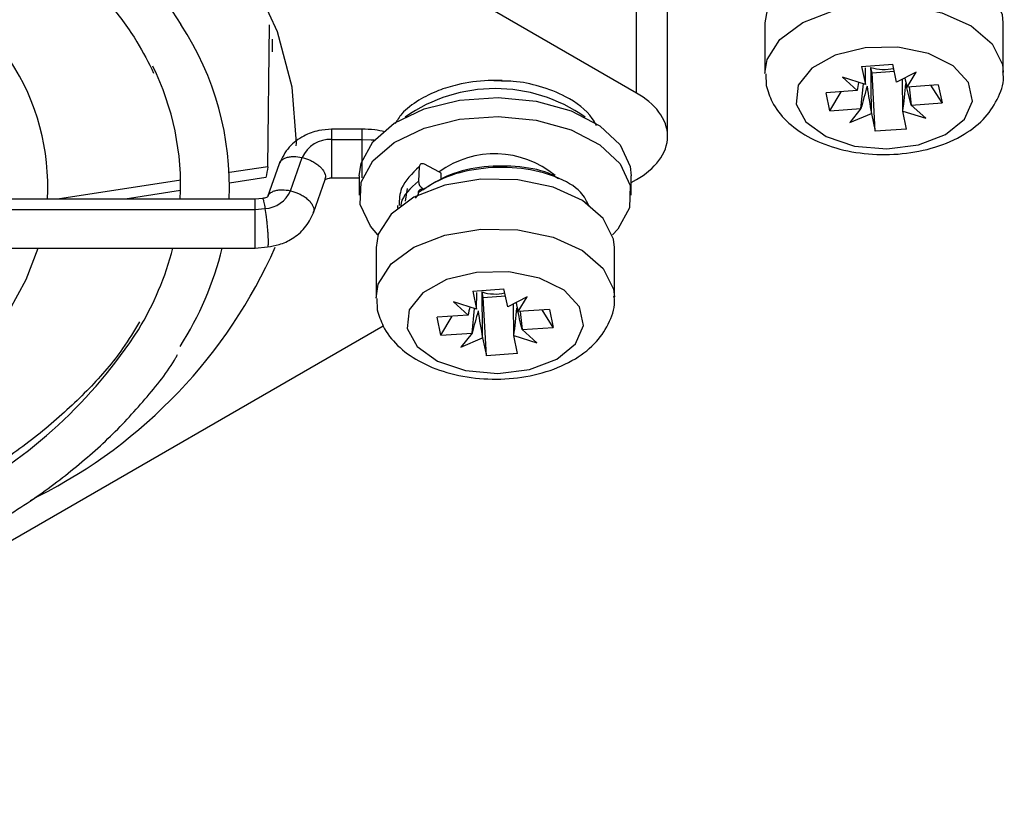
# Model space of a CAD drawing. Header units: millimetres. Extents: x -203 to 471, y -207 to 525.
# Tile 28 of 106: x 403 to 419, y -198 to -185. Entities that reach past the tile are written whole.
import ezdxf

# ---------------------------------------------------------------- set-up
doc = ezdxf.new("R2010")
doc.units = ezdxf.units.MM

msp = doc.modelspace()

# ---------------------------------------------------------------- linework, layer by layer
at = {"color": 7, "linetype": 'Continuous', "lineweight": 25}
for p, q in [((413.083, -186.103), (395.745, -176.094)), ((413.083, -186.103), (413.083, -182.779)), ((413.59, -186.809), (413.59, -183.072)), ((415.183, -184.955), (415.183, -185.772)), ((419.083, -185.772), (419.083, -184.955)), ((407.051, -187.307), (407.078, -184.986)), ((407.126, -185.427), (407.126, -185.221)), ((416.765, -185.668), (417.276, -185.632)), ((416.765, -185.668), (416.827, -185.962)), ((416.827, -185.962), (416.831, -185.692)), ((416.937, -185.771), (416.918, -185.683)), ((416.937, -185.771), (417.3, -185.745)), ((417.338, -185.926), (417.276, -185.632)), ((417.655, -185.76), (417.338, -185.926)), ((417.511, -186.004), (417.655, -185.76)), ((410.652, -185.892), (410.883, -185.891)), ((415.195, -185.788), (415.204, -185.977)), ((416.827, -185.962), (416.451, -185.845)), ((416.451, -185.845), (416.692, -186.061)), ((416.989, -186.728), (416.937, -185.771)), ((417.438, -186.398), (417.432, -185.877)), ((416.692, -186.061), (416.184, -186.097)), ((416.246, -186.392), (416.428, -186.08)), ((416.754, -186.357), (416.796, -185.952)), ((418.019, -185.968), (417.511, -186.004)), ((417.542, -186.001), (417.573, -186.299)), ((418.082, -186.263), (417.9, -185.976)), ((418.019, -185.968), (418.082, -186.263)), ((416.246, -186.392), (416.184, -186.097)), ((416.246, -186.392), (416.754, -186.357)), ((416.754, -186.357), (416.573, -186.584)), ((417.5, -186.692), (417.438, -186.398)), ((417.438, -186.398), (417.814, -186.515)), ((417.573, -186.299), (418.082, -186.263)), ((417.814, -186.515), (417.573, -186.299)), ((416.573, -186.584), (416.927, -186.435)), ((416.927, -186.435), (416.989, -186.728)), ((408.587, -186.696), (408.091, -186.696)), ((417.5, -186.692), (416.989, -186.728)), ((408.091, -186.862), (408.587, -186.862)), ((407.419, -187.7), (407.61, -187.157)), ((407.051, -187.307), (406.419, -187.405)), ((407.235, -187.258), (407.045, -187.801)), ((409.527, -187.307), (409.512, -187.545)), ((409.847, -187.389), (409.611, -187.268)), ((405.623, -187.528), (403.604, -187.84)), ((407.016, -187.484), (406.423, -187.576)), ((407.794, -188.062), (407.985, -187.519)), ((408.091, -187.49), (408.544, -187.49)), ((408.544, -187.457), (408.544, -187.772)), ((409.882, -187.416), (409.882, -187.525)), ((412.994, -187.772), (412.994, -187.457)), ((412.994, -187.568), (413.083, -187.516)), ((405.622, -187.699), (404.712, -187.84)), ((409.328, -187.663), (409.294, -187.874)), ((406.841, -187.84), (396.091, -187.84)), ((406.961, -187.828), (406.84, -187.84)), ((406.841, -188.009), (406.841, -187.84)), ((409.508, -187.765), (409.462, -187.824)), ((409.508, -187.735), (409.508, -187.77)), ((396.091, -188.009), (406.841, -188.009)), ((406.841, -188.009), (407.002, -187.993)), ((406.841, -188.64), (406.841, -188.009)), ((409.171, -187.942), (409.17, -187.988)), ((396.091, -188.64), (406.841, -188.64)), ((406.842, -188.64), (407.043, -188.619)), ((408.819, -188.629), (408.819, -189.446)), ((412.719, -189.446), (412.719, -188.629)), ((410.401, -189.342), (410.912, -189.306)), ((410.974, -189.6), (410.912, -189.306)), ((408.831, -189.462), (408.84, -189.651)), ((410.401, -189.342), (410.463, -189.636)), ((410.463, -189.636), (410.467, -189.366)), ((410.573, -189.445), (410.554, -189.357)), ((410.573, -189.445), (410.936, -189.419)), ((410.625, -190.402), (410.573, -189.445)), ((411.291, -189.434), (410.974, -189.6)), ((411.147, -189.678), (411.291, -189.434)), ((410.463, -189.636), (410.087, -189.519)), ((410.087, -189.519), (410.328, -189.735)), ((410.39, -190.03), (410.432, -189.626)), ((411.074, -190.072), (411.068, -189.551)), ((410.328, -189.735), (409.82, -189.771)), ((409.882, -190.066), (409.82, -189.771)), ((409.882, -190.066), (410.064, -189.754)), ((411.655, -189.642), (411.147, -189.678)), ((411.178, -189.675), (411.209, -189.973)), ((411.718, -189.937), (411.536, -189.65)), ((411.655, -189.642), (411.718, -189.937)), ((395.316, -197.773), (408.934, -189.911)), ((411.209, -189.973), (411.718, -189.937)), ((409.882, -190.066), (410.39, -190.03)), ((410.39, -190.03), (410.209, -190.258)), ((410.209, -190.258), (410.563, -190.108)), ((410.563, -190.108), (410.625, -190.402)), ((411.136, -190.366), (411.074, -190.072)), ((411.074, -190.072), (411.45, -190.189)), ((411.45, -190.189), (411.209, -189.973)), ((411.136, -190.366), (410.625, -190.402)), ((403.167, -192.769), (403.291, -192.698))]:
    msp.add_line(p, q, dxfattribs=at)
at = {"color": 7, "linetype": 'Continuous', "lineweight": 25, "flags": 128}
for points in [[(407.513, -186.968), (407.515, -186.924), (407.449, -186.008), (407.209, -185.101), (406.798, -184.214), (406.22, -183.36), (405.483, -182.547), (404.595, -181.786), (403.568, -181.086), (402.414, -180.455), (401.146, -179.902), (399.781, -179.432), (398.335, -179.052), (396.824, -178.766), (395.269, -178.578), (395.041, -178.559)], [(394.737, -179.965), (395.023, -179.988), (396.542, -180.169), (398.013, -180.45), (399.419, -180.828), (400.738, -181.298), (401.954, -181.853), (403.051, -182.486), (404.012, -183.188), (404.826, -183.95), (405.482, -184.761), (405.627, -184.982)], [(419.083, -184.955), (419.068, -184.819), (418.9, -184.48), (418.56, -184.188), (418.079, -183.971), (417.506, -183.85), (416.896, -183.838), (416.31, -183.935), (415.804, -184.132), (415.428, -184.409), (415.219, -184.74), (415.183, -184.955)], [(415.183, -185.783), (415.219, -185.556), (415.428, -185.226), (415.804, -184.948), (416.31, -184.751), (416.896, -184.654), (417.506, -184.667), (418.079, -184.788), (418.56, -185.005), (418.9, -185.297), (419.068, -185.635), (419.083, -185.76)], [(415.693, -186.282), (415.854, -186.575), (416.187, -186.815), (416.649, -186.969), (417.175, -187.017), (417.696, -186.952), (418.14, -186.782), (418.449, -186.531), (418.58, -186.233), (418.515, -185.928), (418.264, -185.656), (417.86, -185.456), (417.357, -185.353), (416.825, -185.362), (416.334, -185.482), (415.95, -185.695), (415.727, -185.975), (415.693, -186.282)], [(408.544, -187.457), (408.574, -187.248), (408.765, -186.899), (409.118, -186.596), (409.606, -186.362), (410.187, -186.218), (410.816, -186.173), (411.441, -186.233), (412.011, -186.392), (412.481, -186.637), (412.812, -186.949), (412.977, -187.302), (412.994, -187.457)], [(408.56, -187.928), (408.574, -187.562), (408.765, -187.214), (409.118, -186.91), (409.606, -186.677), (410.187, -186.532), (410.816, -186.488), (411.441, -186.547), (412.011, -186.706), (412.481, -186.951), (412.812, -187.263), (412.977, -187.616), (412.964, -187.982), (412.773, -188.33), (412.686, -188.424)], [(408.587, -186.862), (408.737, -186.866), (408.79, -186.87)], [(409.611, -187.268), (409.595, -187.262), (409.58, -187.259), (409.566, -187.259), (409.553, -187.263), (409.543, -187.27), (409.535, -187.28), (409.529, -187.292), (409.527, -187.307)], [(412.719, -188.629), (412.704, -188.493), (412.536, -188.154), (412.196, -187.862), (411.715, -187.645), (411.142, -187.524), (410.532, -187.512), (409.946, -187.609), (409.44, -187.805), (409.064, -188.083), (408.855, -188.414), (408.819, -188.629)], [(408.851, -188.424), (408.726, -188.281), (408.56, -187.928)], [(408.819, -189.457), (408.855, -189.23), (409.064, -188.899), (409.44, -188.622), (409.946, -188.425), (410.532, -188.328), (411.142, -188.341), (411.715, -188.461), (412.196, -188.678), (412.536, -188.971), (412.704, -189.309), (412.719, -189.434)], [(402.821, -189.653), (403.096, -189.151), (403.291, -188.64)], [(409.329, -189.956), (409.49, -190.249), (409.823, -190.489), (410.285, -190.643), (410.811, -190.691), (411.332, -190.625), (411.776, -190.456), (412.085, -190.205), (412.216, -189.907), (412.151, -189.602), (411.9, -189.33), (411.496, -189.13), (410.993, -189.027), (410.461, -189.036), (409.97, -189.155), (409.587, -189.369), (409.363, -189.649), (409.329, -189.956)]]:
    msp.add_lwpolyline(points, dxfattribs=at)
at = {"color": 7, "linetype": 'Continuous', "lineweight": 25}
for centre, radius, start, end in [((401.571, -187.642), 4.85, 357.6584, 33.2613), ((399.696, -187.628), 3.751, 356.7519, 33.3081), ((401.213, -187.619), 4.409, 357.1269, 26.3423), ((417.133, -185.016), 0.701, 252.1295, 282.9389), ((410.769, -188.586), 2.557, 54.8867, 125.1133), ((408.064, -187.357), 0.496, 86.9154, 156.2725), ((410.763, -188.641), 1.544, 50.2644, 126.0632), ((409.786, -187.506), 0.132, 43.2031, 62.2635), ((406.976, -187.511), 0.482, 273.1073, 336.9289), ((409.559, -187.731), 0.0508, 56.5644, 184.1261), ((409.65, -187.542), 0.138, 180.9772, 242.4339), ((399.526, -185.231), 8.363, 296.7573, 336.0788), ((400.725, -187.414), 4.924, 328.6612, 345.5791), ((401.15, -187.38), 5.304, 327.276, 346.2543), ((410.769, -188.69), 0.701, 252.1295, 282.9389), ((398.129, -185.581), 8.098, 298.1778, 327.1341)]:
    msp.add_arc(centre, radius, start, end, dxfattribs=at)
for centre, major_axis, ratio, start_param, end_param in [((417.018, -185.787), (0.355, 1.739), 0.151781, 1.682895, 1.760474), ((417.261, -185.769), (-0.407, 1.687), 0.109622, 4.546646, 4.636179), ((417.005, -185.88), (0.446, 1.544), 0.071485, 1.663948, 1.905015), ((417.214, -185.905), (-0.25, 1.835), 0.199314, 1.591238, 1.836421), ((417.065, -186.092), (0.207, 1.915), 0.21181, 4.574826, 4.810285), ((417.247, -185.702), (-0.412, 1.461), 0.111349, 4.260234, 4.51102), ((410.654, -189.46), (0.355, 1.739), 0.151781, 1.682895, 1.760474), ((410.701, -189.766), (0.207, 1.915), 0.21181, 4.574826, 4.810285), ((410.897, -189.443), (-0.407, 1.687), 0.109622, 4.546646, 4.636179), ((410.883, -189.375), (-0.412, 1.461), 0.111349, 4.260234, 4.51102), ((410.641, -189.554), (0.446, 1.544), 0.071485, 1.663948, 1.905015), ((410.85, -189.578), (-0.25, 1.835), 0.199314, 1.591238, 1.836421)]:
    msp.add_ellipse(centre, major_axis=major_axis, ratio=ratio, start_param=start_param, end_param=end_param, dxfattribs=at)
for points, knots in [([(393.491, -180.55), (393.84, -180.557), (394.384, -180.568), (395.24, -180.639), (396.071, -180.734), (397.039, -180.892), (398.023, -181.103), (399.01, -181.372), (399.975, -181.698), (400.9, -182.077), (401.769, -182.507), (402.57, -182.983), (403.294, -183.502), (403.933, -184.058), (404.477, -184.647), (404.903, -185.222), (405.095, -185.605), (405.18, -185.775)], [0, 0, 0, 0, 0.065325, 0.10165, 0.161754, 0.223743, 0.289793, 0.358195, 0.428258, 0.499445, 0.571402, 0.643912, 0.716884, 0.790345, 0.864464, 0.939608, 1, 1, 1, 1]), ([(415.204, -185.977), (415.232, -186.068), (415.297, -186.284), (415.528, -186.574), (415.88, -186.831), (416.338, -187.018), (416.873, -187.115), (417.436, -187.111), (417.981, -187.003), (418.446, -186.799), (418.802, -186.516), (419.013, -186.178), (419.105, -185.905), (419.078, -185.768), (419.075, -185.754)], [0, 0, 0, 0, 0.061957, 0.146046, 0.234793, 0.331004, 0.42996, 0.528922, 0.628801, 0.730855, 0.823602, 0.908973, 0.990731, 1, 1, 1, 1]), ([(410.9, -185.907), (410.819, -185.903), (410.567, -185.889), (410.2, -185.946), (409.816, -186.062), (409.5, -186.22), (409.25, -186.406), (409.164, -186.55), (409.13, -186.606)], [0, 0, 0, 0, 0.108555, 0.339039, 0.494148, 0.674398, 0.875029, 1, 1, 1, 1]), ([(412.426, -186.637), (412.404, -186.596), (412.302, -186.405), (411.976, -186.166), (411.52, -185.989), (411.159, -185.911), (410.955, -185.908), (410.9, -185.907)], [0, 0, 0, 0, 0.092473, 0.432978, 0.688493, 0.915818, 1, 1, 1, 1]), ([(413.083, -187.516), (413.227, -187.433), (413.357, -187.328), (413.539, -187.085), (413.59, -186.947), (413.59, -186.672), (413.539, -186.534), (413.357, -186.291), (413.227, -186.186), (413.083, -186.103)], [0, 0, 0, 0, 0.25, 0.25, 0.5, 0.5, 0.75, 0.75, 1, 1, 1, 1]), ([(408.091, -186.695), (408.021, -186.699), (407.863, -186.709), (407.617, -186.802), (407.372, -186.98), (407.283, -187.162), (407.236, -187.257)], [0, 0, 0, 0, 0.188845, 0.423532, 0.699475, 1, 1, 1, 1]), ([(408.091, -186.697), (408.091, -186.689), (408.091, -186.702), (408.091, -186.763), (408.091, -186.811), (408.091, -186.862)], [0, 0, 0, 0, 0.5, 0.5, 1, 1, 1, 1]), ([(408.587, -186.697), (408.587, -186.689), (408.587, -186.702), (408.587, -186.763), (408.587, -186.811), (408.587, -186.862)], [0, 0, 0, 0, 0.5, 0.5, 1, 1, 1, 1]), ([(408.962, -186.735), (408.907, -186.723), (408.785, -186.698), (408.658, -186.696), (408.587, -186.695)], [0, 0, 0, 0, 0.447693, 1, 1, 1, 1]), ([(408.091, -186.862), (408.091, -186.906), (408.091, -186.973), (408.091, -187.077), (408.091, -187.159), (408.091, -187.238), (408.091, -187.331), (408.091, -187.425), (408.091, -187.476), (408.091, -187.492), (408.091, -187.49), (408.091, -187.49)], [0, 0, 0, 0, 0.172051, 0.264803, 0.359667, 0.454688, 0.547875, 0.721229, 0.894583, 0.98777, 1, 1, 1, 1]), ([(408.587, -186.862), (408.587, -186.906), (408.587, -186.973), (408.587, -187.077), (408.587, -187.159), (408.587, -187.238), (408.587, -187.331), (408.587, -187.425), (408.587, -187.477), (408.587, -187.492), (408.587, -187.489), (408.587, -187.488)], [0, 0, 0, 0, 0.1683477, 0.2591028, 0.3519243, 0.4449002, 0.536081, 0.7057034, 0.8753258, 0.9665066, 1, 1, 1, 1]), ([(407.242, -187.26), (407.245, -187.246), (407.251, -187.217), (407.29, -187.186), (407.339, -187.16), (407.4, -187.145), (407.489, -187.137), (407.562, -187.149), (407.61, -187.157)], [0, 0, 0, 0, 0.139378, 0.285759, 0.435022, 0.584037, 0.729735, 1, 1, 1, 1]), ([(407.61, -187.157), (407.658, -187.172), (407.732, -187.194), (407.821, -187.243), (407.882, -187.287), (407.932, -187.336), (407.977, -187.4), (408.001, -187.466), (407.984, -187.504), (407.978, -187.517)], [0, 0, 0, 0, 0.212911, 0.327689, 0.445081, 0.562668, 0.677986, 0.892508, 1, 1, 1, 1]), ([(409.527, -187.307), (409.408, -187.421), (409.205, -187.617), (409.199, -187.847), (409.197, -187.944)], [0, 0, 0, 0, 0.58257, 1, 1, 1, 1]), ([(412.31, -187.962), (412.271, -187.879), (412.181, -187.687), (411.776, -187.456), (411.209, -187.314), (410.572, -187.313), (409.952, -187.449), (409.656, -187.64), (409.508, -187.735)], [0, 0, 0, 0, 0.131521, 0.30521, 0.478931, 0.652555, 0.826411, 1, 1, 1, 1]), ([(411.806, -187.506), (411.77, -187.483), (411.612, -187.379), (411.173, -187.294), (410.586, -187.289), (410.003, -187.42), (409.725, -187.599), (409.587, -187.689)], [0, 0, 0, 0, 0.068837, 0.301655, 0.534358, 0.767339, 1, 1, 1, 1]), ([(407.986, -187.519), (407.987, -187.519), (407.988, -187.518), (408.008, -187.506), (408.04, -187.495), (408.069, -187.491), (408.084, -187.491), (408.091, -187.49)], [0, 0, 0, 0, 0.24764, 0.544004, 0.797383, 0.905462, 1, 1, 1, 1]), ([(407.057, -187.787), (407.059, -187.778), (407.065, -187.756), (407.099, -187.729), (407.148, -187.703), (407.209, -187.688), (407.298, -187.68), (407.371, -187.692), (407.419, -187.7)], [0, 0, 0, 0, 0.086451, 0.241835, 0.400277, 0.558456, 0.713115, 1, 1, 1, 1]), ([(407.419, -187.7), (407.467, -187.715), (407.541, -187.737), (407.63, -187.786), (407.691, -187.83), (407.741, -187.879), (407.786, -187.943), (407.811, -188.009), (407.793, -188.047), (407.787, -188.06)], [0, 0, 0, 0, 0.212818, 0.327547, 0.444888, 0.562424, 0.677691, 0.89212, 1, 1, 1, 1]), ([(409.512, -187.545), (409.383, -187.659), (409.239, -187.787), (409.225, -187.937), (409.223, -187.954)], [0, 0, 0, 0, 0.8902215, 1, 1, 1, 1]), ([(407.044, -187.8), (407.044, -187.8), (407.043, -187.799), (407.029, -187.809), (407.001, -187.821), (406.973, -187.826), (406.961, -187.828)], [0, 0, 0, 0, 0.218931, 0.526675, 0.789557, 1, 1, 1, 1]), ([(406.961, -187.828), (406.963, -187.829), (406.967, -187.83), (406.975, -187.852), (406.986, -187.898), (406.996, -187.955), (407.002, -187.993)], [0, 0, 0, 0, 0.1952168, 0.4074817, 0.6150213, 1, 1, 1, 1]), ([(407.002, -187.993), (407.009, -188.036), (407.018, -188.103), (407.03, -188.207), (407.038, -188.288), (407.045, -188.367), (407.051, -188.459), (407.054, -188.553), (407.051, -188.605), (407.046, -188.621), (407.044, -188.618), (407.043, -188.618)], [0, 0, 0, 0, 0.171482, 0.263928, 0.358477, 0.453185, 0.546063, 0.718844, 0.891625, 0.984504, 1, 1, 1, 1]), ([(407.043, -188.619), (407.107, -188.609), (407.248, -188.586), (407.463, -188.486), (407.673, -188.314), (407.753, -188.149), (407.794, -188.062)], [0, 0, 0, 0, 0.190044, 0.424081, 0.698541, 1, 1, 1, 1]), ([(408.84, -189.651), (408.868, -189.742), (408.933, -189.957), (409.164, -190.248), (409.516, -190.505), (409.974, -190.691), (410.509, -190.789), (411.072, -190.785), (411.617, -190.677), (412.082, -190.472), (412.438, -190.19), (412.649, -189.852), (412.741, -189.578), (412.714, -189.442), (412.711, -189.428)], [0, 0, 0, 0, 0.061957, 0.146046, 0.234793, 0.331004, 0.42996, 0.528922, 0.628801, 0.730855, 0.823602, 0.908973, 0.990731, 1, 1, 1, 1]), ([(404.95, -189.844), (404.862, -189.992), (404.639, -190.365), (404.141, -190.94), (403.477, -191.558), (402.773, -192.094), (402.252, -192.399), (402.027, -192.531)], [0, 0, 0, 0, 0.148809, 0.377009, 0.603612, 0.829252, 1, 1, 1, 1]), ([(402.426, -193.223), (402.605, -193.121), (403.075, -192.852), (403.749, -192.362), (404.452, -191.763), (405.049, -191.115), (405.422, -190.651), (405.562, -190.397), (405.57, -190.382)], [0, 0, 0, 0, 0.129507, 0.341241, 0.554472, 0.769314, 0.986168, 1, 1, 1, 1])]:
    msp.add_open_spline(points, degree=3, knots=knots, dxfattribs=at)
for points in [[(416.927, -186.435), (416.924, -186.184), (416.921, -185.934), (416.918, -185.683)], [(407.051, -187.307), (407.04, -187.366), (407.029, -187.425), (407.016, -187.484)], [(410.563, -190.108), (410.56, -189.858), (410.557, -189.608), (410.554, -189.357)]]:
    msp.add_open_spline(points, degree=3, dxfattribs=at)

doc.saveas('drawing.dxf')
